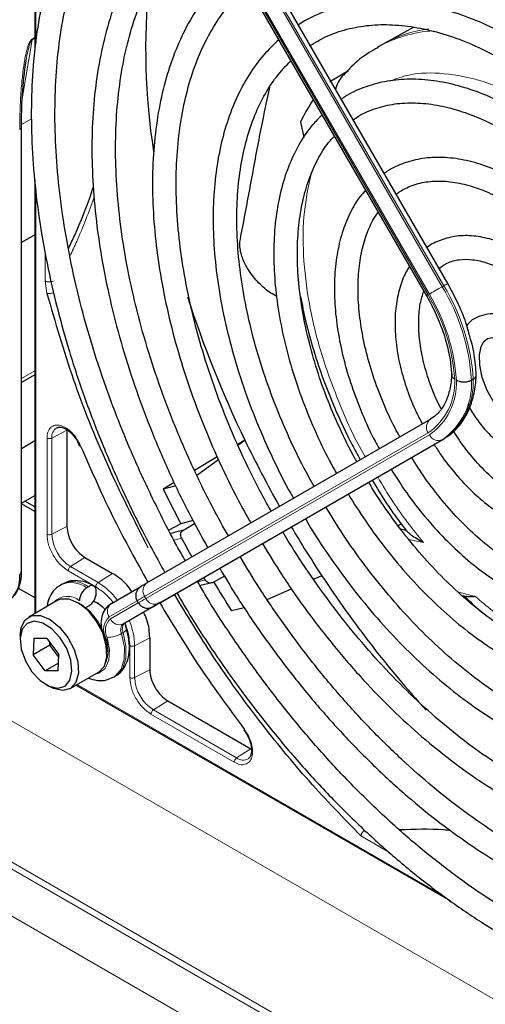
# Paper-space layout 'Blatt2' of a CAD drawing. Header units: millimetres. Extents: x 5 to 418, y 2 to 292.
# Tile 61 of 112: x 98.85 to 105.41, y 211.4 to 225.29. Entities that reach past the tile are written whole.
import ezdxf

# ---------------------------------------------------------------- set-up
doc = ezdxf.new("R2010")
doc.units = ezdxf.units.MM

psp = doc.layouts.new('Blatt2')

# ---------------------------------------------------------------- linework, layer by layer
at = {"color": 7, "linetype": 'Continuous', "lineweight": 25}
for p, q in [((99.064, 230.334), (99.064, 224.865)), ((104.885, 221.569), (100.889, 228.491)), ((100.589, 228.318), (104.585, 221.396)), ((104.405, 225.183), (103.996, 224.958)), ((103.964, 224.94), (103.894, 224.9)), ((103.996, 224.958), (103.964, 224.94)), ((103.221, 224.417), (103.485, 224.571)), ((98.875, 217.5), (98.875, 223.777)), ((102.809, 223.847), (102.854, 223.626)), ((99.064, 223.027), (99.064, 216.915)), ((99.064, 222.255), (98.875, 222.146)), ((99.064, 220.281), (98.875, 220.172)), ((105.243, 220.22), (105.219, 220.206)), ((100.644, 217.346), (104.64, 219.654)), ((99.517, 219.498), (99.517, 218.143)), ((99.064, 219.348), (98.875, 219.239)), ((99.667, 219.341), (99.696, 219.276)), ((100.834, 217.071), (104.83, 219.379)), ((102.025, 219.359), (101.924, 219.299)), ((101.928, 219.289), (102.025, 219.359)), ((101.635, 219.125), (101.315, 218.932)), ((101.347, 218.866), (101.651, 219.087)), ((101.03, 218.761), (100.875, 218.668)), ((101.052, 218.715), (100.875, 218.668)), ((98.875, 218.469), (99.064, 218.578)), ((99.064, 218.351), (98.875, 218.46)), ((99.064, 218.417), (98.924, 218.497)), ((101.124, 218.178), (100.954, 218.089)), ((101.295, 218.224), (101.124, 218.178)), ((101.15, 218.086), (101.315, 218.186)), ((104.185, 218.155), (104.227, 218.18)), ((99.77, 217.705), (100.159, 217.48)), ((101.466, 217.389), (101.445, 217.424)), ((101.737, 217.442), (101.567, 217.349)), ((103.11, 217.447), (102.995, 217.397)), ((98.831, 217.274), (99.064, 217.14)), ((99.448, 217.33), (99.425, 217.316)), ((99.823, 217.292), (99.8, 217.279)), ((99.929, 217.204), (99.929, 217.231)), ((100.143, 217.057), (100.557, 217.296)), ((102.685, 217.261), (102.342, 217.11)), ((99.378, 217.097), (98.978, 216.865)), ((99.89, 217.088), (99.929, 217.075)), ((100.506, 217.094), (100.523, 217.065)), ((105.094, 217.167), (105.148, 217.152)), ((99.823, 217.02), (99.8, 217.007)), ((100.334, 216.782), (100.747, 217.021)), ((100.735, 217.014), (100.795, 217.049)), ((101.836, 216.955), (102.017, 216.998)), ((98.857, 216.598), (98.857, 216.544)), ((99.051, 216.56), (99.04, 216.331)), ((99.233, 216.562), (99.051, 216.56)), ((99.233, 216.562), (99.404, 216.335)), ((99.276, 216.467), (99.278, 216.503)), ((100.684, 216.571), (100.684, 216.122)), ((99.276, 216.467), (99.04, 216.331)), ((99.301, 216.472), (99.276, 216.467)), ((99.402, 216.299), (99.276, 216.467)), ((99.212, 216.104), (99.04, 216.331)), ((99.394, 216.106), (99.404, 216.335)), ((99.398, 216.212), (99.212, 216.104)), ((99.394, 216.106), (99.212, 216.104)), ((99.561, 215.855), (99.962, 216.086)), ((100.175, 216.017), (100.198, 216.031)), ((99.222, 215.911), (99.269, 215.884)), ((99.647, 215.905), (104.922, 212.86)), ((100.937, 215.684), (102.111, 215.006)), ((102.008, 215.272), (102.049, 215.215))]:
    psp.add_line(p, q, dxfattribs=at)
at = {"color": 7, "linetype": 'Continuous', "lineweight": 18}
for p, q in [((99.079, 230.318), (99.079, 224.983)), ((100.81, 228.446), (104.807, 221.524)), ((104.83, 221.537), (100.834, 228.459)), ((100.612, 228.332), (104.609, 221.409)), ((104.626, 221.419), (100.629, 228.341)), ((98.887, 224.172), (99.027, 225.005)), ((99.027, 225.005), (99.064, 225.027)), ((99.028, 225.017), (99.027, 225.005)), ((99.028, 225.017), (99.064, 225.038)), ((99.018, 223.893), (98.877, 223.811)), ((99.079, 222.895), (99.079, 216.924)), ((87.277, 222.012), (108.404, 209.815)), ((99.212, 221.605), (99.212, 221.989)), ((99.235, 221.426), (99.212, 221.605)), ((104.83, 221.537), (104.807, 221.524)), ((142.057, 188.402), (86.44, 220.509)), ((98.875, 220.228), (99.064, 220.337)), ((98.875, 220.172), (99.064, 220.281)), ((87.702, 219.682), (140.795, 189.032)), ((99.517, 219.498), (99.305, 219.388)), ((104.609, 219.463), (100.612, 217.155)), ((100.629, 217.126), (104.626, 219.434)), ((99.236, 218.033), (99.236, 219.389)), ((99.305, 218.032), (99.305, 219.388)), ((104.807, 219.365), (100.81, 217.058)), ((104.83, 219.379), (104.807, 219.365)), ((140.516, 188.531), (87.423, 219.181)), ((99.517, 218.143), (99.305, 218.032)), ((101.131, 217.978), (101.028, 217.95)), ((104.541, 217.916), (104.335, 217.959)), ((99.77, 217.705), (99.568, 217.576)), ((99.923, 217.291), (99.535, 217.516)), ((99.957, 217.351), (99.568, 217.576)), ((100.159, 217.48), (99.957, 217.351)), ((101.36, 217.361), (101.466, 217.389)), ((105.023, 217.221), (105.272, 217.154)), ((100.507, 217.094), (100.112, 216.866)), ((100.129, 216.837), (100.523, 217.065)), ((100.612, 217.155), (100.629, 217.126)), ((100.823, 217.065), (100.763, 217.03)), ((100.724, 217.008), (100.31, 216.769)), ((100.334, 216.782), (100.31, 216.769)), ((100.309, 216.646), (100.285, 216.632)), ((100.05, 216.58), (100.061, 216.579)), ((100.471, 216.46), (100.684, 216.571)), ((100.403, 216.012), (100.403, 216.461)), ((100.471, 216.011), (100.471, 216.46)), ((100.471, 216.011), (100.684, 216.122)), ((99.662, 215.913), (104.815, 212.938)), ((100.937, 215.684), (100.735, 215.555)), ((101.909, 214.877), (100.735, 215.555)), ((101.875, 214.817), (100.701, 215.495)), ((102.111, 215.006), (101.909, 214.877)), ((104.063, 213.545), (103.661, 213.777))]:
    psp.add_line(p, q, dxfattribs=at)
at = {"color": 7, "linetype": 'Continuous', "lineweight": 18, "flags": 128}
for points in [[(104.626, 221.419), (104.642, 221.429), (104.662, 221.44), (104.685, 221.453), (104.71, 221.468), (104.735, 221.482), (104.76, 221.497), (104.785, 221.511), (104.807, 221.524)], [(104.83, 221.537), (104.85, 221.548), (104.865, 221.557), (104.877, 221.564), (104.883, 221.568), (104.885, 221.569)], [(100.612, 217.155), (100.582, 217.138), (100.556, 217.123), (100.536, 217.111), (100.521, 217.102), (100.511, 217.096), (100.507, 217.094), (100.506, 217.094)], [(100.728, 217.01), (100.729, 217.011), (100.735, 217.014)], [(100.763, 217.03), (100.758, 217.027), (100.757, 217.027)], [(100.198, 216.031), (100.22, 216.045), (100.303, 216.142), (100.347, 216.282), (100.349, 216.455), (100.309, 216.646)], [(100.309, 216.646), (100.328, 216.658), (100.342, 216.67), (100.352, 216.681), (100.356, 216.691), (100.355, 216.697)], [(99.915, 216.059), (99.968, 216.073), (100.056, 216.141), (100.107, 216.256), (100.116, 216.407), (100.082, 216.578)], [(100.285, 216.632), (100.326, 216.441), (100.324, 216.269), (100.279, 216.128), (100.196, 216.031), (100.172, 216.015)]]:
    psp.add_lwpolyline(points, dxfattribs=at)
at = {"color": 7, "linetype": 'Continuous', "lineweight": 25, "flags": 128}
for points in [[(105.907, 219.526), (105.785, 219.609), (105.656, 219.733), (105.538, 219.888), (105.441, 220.062), (105.372, 220.243), (105.335, 220.415), (105.331, 220.564), (105.354, 220.679), (105.395, 220.752), (105.446, 220.792), (105.517, 220.807), (105.61, 220.793), (105.727, 220.741), (105.727, 220.741), (105.793, 220.698), (105.923, 220.586), (106.046, 220.44), (106.08, 220.384)], [(100.569, 217.303), (100.572, 217.305), (100.584, 217.312), (100.6, 217.321), (100.62, 217.333), (100.644, 217.346)], [(99.962, 216.086), (99.967, 216.089), (100.044, 216.174), (100.08, 216.304), (100.072, 216.465), (100.021, 216.64), (99.931, 216.809), (99.814, 216.955), (99.68, 217.062), (99.546, 217.118), (99.425, 217.116), (99.378, 217.097)], [(99.965, 217.054), (99.965, 217.054), (99.889, 217.085)], [(100.81, 217.058), (100.787, 217.044), (100.767, 217.032), (100.751, 217.023), (100.739, 217.017), (100.732, 217.012), (100.728, 217.01), (100.728, 217.01)], [(100.747, 217.021), (100.771, 217.035), (100.791, 217.046), (100.807, 217.055), (100.819, 217.062), (100.823, 217.065)], [(100.83, 217.069), (100.828, 217.068), (100.823, 217.065)], [(99.776, 216.996), (99.779, 216.997), (99.8, 217.007)], [(100.794, 217.048), (100.79, 217.046), (100.779, 217.04), (100.764, 217.031), (100.746, 217.02), (100.724, 217.008)], [(100.795, 217.049), (100.8, 217.051), (100.801, 217.052)], [(98.857, 216.598), (98.872, 216.718), (98.93, 216.827), (99.024, 216.885), (99.145, 216.886), (99.279, 216.831), (99.413, 216.724), (99.531, 216.578), (99.62, 216.409), (99.672, 216.234), (99.68, 216.073), (99.643, 215.943), (99.566, 215.858), (99.457, 215.828), (99.457, 215.828)], [(99.388, 215.861), (99.49, 215.891), (99.559, 215.974), (99.587, 216.101), (99.572, 216.255), (99.514, 216.419), (99.421, 216.572), (99.304, 216.697), (99.178, 216.778), (99.056, 216.805), (98.955, 216.775), (98.886, 216.692), (98.857, 216.566), (98.873, 216.411), (98.931, 216.247), (99.023, 216.094), (99.14, 215.969), (99.267, 215.889), (99.388, 215.861)], [(99.457, 215.828), (99.327, 215.855), (99.269, 215.884)]]:
    psp.add_lwpolyline(points, dxfattribs=at)
at = {"color": 7, "linetype": 'Continuous', "lineweight": 25}
for centre, radius, start, end in [((109.976, 224.871), 9.35, 174.2412, 188.8875), ((104.851, 222.898), 2.251, 145.8395, 155.0841), ((115.952, 226.092), 15.469, 197.7298, 205.801), ((116.779, 226.472), 16.379, 205.7377, 209.4232), ((116.405, 226.259), 17.287, 206.0504, 207.8702), ((102.526, 212.246), 6, 103.2629, 104.9423), ((116.806, 226.484), 16.409, 210.5767, 213.4166), ((102.457, 208.995), 9.276, 78.5776, 78.9964), ((115.611, 225.796), 16.455, 208.3633, 209.4201), ((98.834, 217.504), 0.0419, 294.3747, 354.3052), ((98.455, 217.415), 0.4, 304.0564, 7.2558), ((102.807, 211.744), 5.74, 102.4753, 104.2741), ((116.491, 226.302), 17.383, 210.9624, 212.5311), ((116.043, 225.948), 15.476, 213.3179, 222.2064), ((99.924, 217.085), 0.231, 122.6055, 177.3945), ((99.865, 217.242), 0.0655, 350.786, 129.2033), ((99.699, 217.214), 0.231, 302.6055, 357.3945), ((99.27, 216.361), 0.812, 0.4778, 59.5168), ((186.698, 68.332), 171.744, 119.99713, 120.02672)]:
    psp.add_arc(centre, radius, start, end, dxfattribs=at)
at = {"color": 7, "linetype": 'Continuous', "lineweight": 18}
for centre, radius, start, end in [((104.791, 223.315), 1.821, 93.506, 119.524), ((104.844, 223.402), 1.773, 97.318, 118.6024), ((102.28, 220.009), 2.946, 3.8459, 30.9445), ((102.304, 220.022), 2.946, 3.8459, 30.9445), ((121.989, 191.293), 34.772, 119.9893, 120.0346), ((102.309, 220.031), 2.681, 4.0341, 30.9259), ((102.284, 220.016), 2.73, 3.9971, 30.9295), ((104.107, 220.183), 0.878, 304.9128, 2.4318), ((104.114, 220.167), 0.894, 304.9266, 2.4906), ((104.251, 220.16), 0.97, 304.9831, 2.7305), ((104.274, 220.174), 0.97, 304.9831, 2.7305), ((104.722, 219.543), 0.138, 126.3512, 215.1851), ((99.452, 219.407), 0.149, 119.5203, 187.4277), ((104.751, 219.492), 0.138, 204.8163, 293.6431), ((99.877, 218.058), 0.572, 182.6055, 237.3945), ((99.58, 216.978), 0.372, 53.89, 114.1413), ((99.604, 216.993), 0.371, 53.8215, 114.8681), ((99.455, 216.525), 0.966, 36.9374, 58.7266), ((100.726, 217.235), 0.138, 126.3512, 215.1851), ((99.526, 216.898), 0.259, 49.5168, 138.472), ((100.225, 216.946), 0.138, 126.3512, 215.1851), ((218.19, 13.48), 235.143, 119.99706, 120.02687), ((100.755, 217.184), 0.138, 204.8163, 293.6431), ((99.042, 220.085), 3.506, 299.978, 300.1064), ((100.277, 216.688), 0.243, 132.8448, 206.7507), ((100.278, 216.676), 0.219, 132.8448, 206.7507), ((100.255, 216.895), 0.138, 204.8163, 293.6431), ((100.412, 216.698), 0.116, 132.8448, 206.7507), ((99.505, 216.439), 0.966, 1.2756, 23.0651), ((100.389, 216.684), 0.116, 132.8448, 206.7507), ((99.611, 216.395), 0.486, 335.2566, 22.2569), ((100.08, 216.993), 0.415, 270.2974, 299.6447), ((101.043, 216.037), 0.572, 182.6055, 237.3945), ((102, 214.996), 0.15, 232.7382, 298.7687)]:
    psp.add_arc(centre, radius, start, end, dxfattribs=at)
at = {"color": 7, "linetype": 'Continuous', "lineweight": 25}
for points, knots in [([(110.555, 223.07), (110.509, 223.148), (110.346, 223.432), (110.037, 223.902), (109.632, 224.477), (109.205, 225.028), (108.759, 225.551), (108.297, 226.045), (107.821, 226.507), (107.333, 226.933), (106.837, 227.322), (106.356, 227.658), (105.952, 227.906), (105.547, 228.131), (105.122, 228.339), (104.62, 228.54), (104.123, 228.694), (103.636, 228.801), (103.16, 228.859), (102.699, 228.868), (102.256, 228.828), (101.832, 228.74), (101.432, 228.601), (101.146, 228.471), (101.002, 228.375), (100.973, 228.356)], [0, 0, 0, 0, 0.018307, 0.065903, 0.113503, 0.161108, 0.208721, 0.256346, 0.303985, 0.351639, 0.399312, 0.447003, 0.488748, 0.513881, 0.561601, 0.609337, 0.657061, 0.704748, 0.75237, 0.799888, 0.847267, 0.894479, 0.941522, 0.988425, 1, 1, 1, 1]), ([(101.135, 228.064), (101.223, 228.117), (101.425, 228.238), (101.77, 228.372), (102.161, 228.474), (102.575, 228.528), (103.007, 228.534), (103.454, 228.492), (103.915, 228.403), (104.387, 228.267), (104.867, 228.086), (105.315, 227.877), (105.687, 227.674), (106.061, 227.45), (106.471, 227.176), (106.956, 226.811), (107.434, 226.407), (107.903, 225.967), (108.361, 225.494), (108.803, 224.99), (109.229, 224.458), (109.635, 223.901), (109.983, 223.382), (110.184, 223.043), (110.266, 222.903)], [0, 0, 0, 0, 0.03829, 0.087164, 0.135963, 0.1846, 0.233039, 0.281292, 0.329395, 0.377392, 0.425324, 0.47322, 0.50993, 0.535066, 0.582938, 0.63083, 0.678736, 0.726658, 0.774594, 0.822544, 0.870506, 0.918477, 0.966454, 1, 1, 1, 1]), ([(100.681, 228.158), (100.582, 228.079), (100.375, 227.911), (100.095, 227.602), (99.836, 227.246), (99.611, 226.85), (99.419, 226.417), (99.263, 225.949), (99.144, 225.449), (99.062, 224.919), (99.017, 224.362), (99.01, 223.782), (99.041, 223.183), (99.109, 222.566), (99.214, 221.937), (99.356, 221.298), (99.533, 220.652), (99.745, 220.004), (99.99, 219.357), (100.268, 218.714), (100.568, 218.09), (100.789, 217.688), (100.896, 217.492)], [0, 0, 0, 0, 0.045036, 0.094766, 0.144622, 0.194644, 0.244835, 0.295175, 0.345629, 0.396161, 0.446738, 0.497338, 0.547939, 0.598533, 0.649113, 0.699679, 0.750229, 0.800766, 0.851292, 0.901808, 0.952318, 1, 1, 1, 1]), ([(101.186, 217.66), (101.166, 217.695), (101.027, 217.931), (100.798, 218.381), (100.501, 219.006), (100.237, 219.639), (100.004, 220.274), (99.805, 220.909), (99.641, 221.539), (99.512, 222.161), (99.418, 222.771), (99.362, 223.365), (99.342, 223.941), (99.358, 224.495), (99.411, 225.023), (99.5, 225.523), (99.624, 225.992), (99.783, 226.428), (99.975, 226.827), (100.199, 227.189), (100.457, 227.509), (100.675, 227.735), (100.815, 227.838), (100.851, 227.864)], [0, 0, 0, 0, 0.009043, 0.060312, 0.111577, 0.162835, 0.214084, 0.26532, 0.31654, 0.367742, 0.418924, 0.470085, 0.521224, 0.572346, 0.623457, 0.674565, 0.725687, 0.776848, 0.828085, 0.879444, 0.930974, 0.982715, 1, 1, 1, 1]), ([(109.951, 222.721), (109.927, 222.763), (109.794, 222.997), (109.526, 223.406), (109.148, 223.944), (108.747, 224.457), (108.328, 224.943), (107.893, 225.399), (107.445, 225.822), (106.986, 226.209), (106.52, 226.558), (106.154, 226.797), (105.862, 226.97), (105.57, 227.131), (105.171, 227.323), (104.702, 227.505), (104.238, 227.641), (103.785, 227.728), (103.343, 227.766), (102.918, 227.754), (102.51, 227.695), (102.126, 227.584), (101.812, 227.455), (101.637, 227.345), (101.573, 227.305)], [0, 0, 0, 0, 0.011162, 0.062107, 0.113056, 0.164012, 0.21498, 0.265963, 0.316965, 0.367989, 0.419038, 0.470111, 0.486792, 0.513707, 0.564806, 0.615924, 0.667022, 0.718066, 0.769011, 0.819804, 0.870398, 0.920769, 0.970934, 1, 1, 1, 1]), ([(101.74, 227.017), (101.814, 227.063), (101.993, 227.173), (102.306, 227.294), (102.672, 227.386), (103.059, 227.43), (103.464, 227.426), (103.884, 227.374), (104.317, 227.276), (104.759, 227.13), (105.201, 226.943), (105.525, 226.776), (105.777, 226.633), (106.038, 226.476), (106.42, 226.219), (106.871, 225.873), (107.315, 225.49), (107.749, 225.071), (108.171, 224.619), (108.577, 224.138), (108.964, 223.63), (109.33, 223.103), (109.554, 222.737), (109.665, 222.556)], [0, 0, 0, 0, 0.03764, 0.090197, 0.142659, 0.194901, 0.246879, 0.298616, 0.350169, 0.401602, 0.452965, 0.501564, 0.51146, 0.538393, 0.589708, 0.641048, 0.692406, 0.743784, 0.795182, 0.846597, 0.898026, 0.949466, 1, 1, 1, 1]), ([(101.289, 227.105), (101.234, 227.062), (101.076, 226.94), (100.846, 226.691), (100.6, 226.363), (100.389, 225.993), (100.211, 225.586), (100.069, 225.144), (99.963, 224.671), (99.895, 224.168), (99.864, 223.64), (99.872, 223.09), (99.917, 222.522), (99.999, 221.938), (100.118, 221.344), (100.274, 220.742), (100.464, 220.136), (100.687, 219.531), (100.943, 218.929), (101.213, 218.364), (101.411, 218.006), (101.502, 217.842)], [0, 0, 0, 0, 0.028294, 0.081882, 0.135618, 0.189564, 0.243733, 0.298097, 0.35261, 0.40722, 0.461884, 0.51657, 0.571253, 0.625922, 0.680572, 0.735203, 0.789815, 0.844412, 0.898996, 0.953571, 1, 1, 1, 1]), ([(101.792, 218.009), (101.72, 218.136), (101.543, 218.452), (101.292, 218.97), (101.035, 219.558), (100.812, 220.15), (100.621, 220.742), (100.464, 221.33), (100.343, 221.91), (100.258, 222.477), (100.209, 223.029), (100.197, 223.562), (100.221, 224.071), (100.281, 224.554), (100.377, 225.008), (100.508, 225.429), (100.673, 225.815), (100.87, 226.166), (101.1, 226.474), (101.297, 226.69), (101.425, 226.788), (101.457, 226.813)], [0, 0, 0, 0, 0.037346, 0.092917, 0.148479, 0.20403, 0.259565, 0.315079, 0.370569, 0.426032, 0.481467, 0.536873, 0.592256, 0.647627, 0.703, 0.7584, 0.813873, 0.869475, 0.92528, 0.981353, 1, 1, 1, 1]), ([(109.346, 222.372), (109.303, 222.445), (109.158, 222.695), (108.883, 223.103), (108.526, 223.592), (108.146, 224.055), (107.75, 224.489), (107.339, 224.891), (106.917, 225.259), (106.486, 225.588), (106.144, 225.815), (105.869, 225.979), (105.593, 226.131), (105.224, 226.306), (104.79, 226.467), (104.362, 226.582), (103.944, 226.647), (103.54, 226.664), (103.153, 226.631), (102.787, 226.548), (102.458, 226.428), (102.265, 226.313), (102.176, 226.261)], [0, 0, 0, 0, 0.022962, 0.078127, 0.133299, 0.188484, 0.243687, 0.298913, 0.354169, 0.409457, 0.46478, 0.484563, 0.513727, 0.569088, 0.624474, 0.679826, 0.735091, 0.790198, 0.845069, 0.899649, 0.953933, 1, 1, 1, 1]), ([(102.342, 225.974), (102.345, 225.977), (102.439, 226.046), (102.648, 226.141), (102.97, 226.255), (103.317, 226.315), (103.682, 226.33), (104.064, 226.296), (104.46, 226.216), (104.865, 226.089), (105.271, 225.919), (105.56, 225.77), (105.782, 225.643), (106.013, 225.504), (106.364, 225.265), (106.779, 224.94), (107.185, 224.579), (107.582, 224.182), (107.964, 223.754), (108.331, 223.299), (108.676, 222.817), (108.919, 222.45), (109.038, 222.241), (109.059, 222.206)], [0, 0, 0, 0, 0.002167, 0.059278, 0.116482, 0.173473, 0.23011, 0.286387, 0.342378, 0.39818, 0.453875, 0.506548, 0.513556, 0.542737, 0.59836, 0.654018, 0.709701, 0.765412, 0.821148, 0.876907, 0.932683, 0.988471, 1, 1, 1, 1]), ([(101.895, 226.056), (101.876, 226.042), (101.761, 225.956), (101.577, 225.755), (101.347, 225.453), (101.153, 225.108), (100.992, 224.727), (100.868, 224.312), (100.78, 223.865), (100.73, 223.39), (100.717, 222.891), (100.743, 222.372), (100.806, 221.837), (100.907, 221.29), (101.043, 220.734), (101.215, 220.174), (101.42, 219.614), (101.659, 219.058), (101.888, 218.582), (102.048, 218.298), (102.108, 218.192)], [0, 0, 0, 0, 0.010955, 0.069466, 0.128157, 0.187128, 0.246402, 0.305942, 0.365676, 0.42553, 0.485445, 0.545376, 0.605295, 0.665189, 0.725058, 0.784901, 0.844721, 0.904524, 0.964315, 1, 1, 1, 1]), ([(102.396, 218.358), (102.353, 218.434), (102.211, 218.683), (101.998, 219.119), (101.761, 219.66), (101.556, 220.206), (101.385, 220.751), (101.248, 221.291), (101.146, 221.822), (101.081, 222.339), (101.052, 222.839), (101.06, 223.318), (101.103, 223.771), (101.183, 224.195), (101.297, 224.588), (101.445, 224.946), (101.625, 225.266), (101.829, 225.544), (101.987, 225.692), (102.063, 225.764)], [0, 0, 0, 0, 0.026779, 0.087955, 0.149121, 0.210271, 0.271397, 0.332493, 0.393555, 0.454577, 0.515558, 0.576501, 0.637419, 0.698329, 0.759264, 0.820282, 0.881468, 0.942931, 1, 1, 1, 1]), ([(108.744, 222.024), (108.737, 222.036), (108.639, 222.21), (108.425, 222.53), (108.102, 222.979), (107.757, 223.401), (107.395, 223.795), (107.018, 224.157), (106.63, 224.483), (106.254, 224.757), (105.937, 224.955), (105.619, 225.129), (105.282, 225.286), (104.885, 225.425), (104.496, 225.516), (104.118, 225.558), (103.755, 225.551), (103.41, 225.495), (103.09, 225.385), (102.88, 225.29), (102.785, 225.22), (102.78, 225.216)], [0, 0, 0, 0, 0.00443, 0.06507, 0.12572, 0.186386, 0.247079, 0.307807, 0.368579, 0.4294, 0.481428, 0.513518, 0.574424, 0.635361, 0.696237, 0.756959, 0.817409, 0.877475, 0.937108, 0.996372, 1, 1, 1, 1]), ([(102.936, 224.919), (103.013, 224.966), (103.177, 225.066), (103.459, 225.161), (103.771, 225.218), (104.104, 225.225), (104.452, 225.185), (104.813, 225.098), (105.183, 224.966), (105.489, 224.821), (105.737, 224.684), (105.985, 224.533), (106.304, 224.313), (106.678, 224.013), (107.044, 223.675), (107.398, 223.304), (107.738, 222.903), (108.058, 222.474), (108.298, 222.124), (108.421, 221.912), (108.453, 221.856)], [0, 0, 0, 0, 0.056564, 0.119784, 0.182724, 0.245135, 0.307015, 0.368499, 0.429743, 0.49087, 0.517922, 0.549937, 0.611004, 0.67212, 0.733274, 0.794468, 0.855697, 0.916956, 0.978235, 1, 1, 1, 1]), ([(102.504, 225.007), (102.431, 224.938), (102.276, 224.791), (102.079, 224.516), (101.905, 224.197), (101.767, 223.84), (101.664, 223.45), (101.599, 223.031), (101.572, 222.585), (101.583, 222.117), (101.632, 221.632), (101.718, 221.134), (101.841, 220.628), (101.999, 220.117), (102.19, 219.606), (102.415, 219.102), (102.59, 218.745), (102.697, 218.562), (102.71, 218.54)], [0, 0, 0, 0, 0.058518, 0.123809, 0.1895, 0.255628, 0.322126, 0.38888, 0.455778, 0.522736, 0.589688, 0.656612, 0.723497, 0.790345, 0.857162, 0.923953, 0.99073, 1, 1, 1, 1]), ([(103.897, 224.894), (103.857, 224.872), (103.72, 224.798), (103.558, 224.668), (103.451, 224.544), (103.418, 224.506)], [0, 0, 0, 0, 0.2200928, 0.7564213, 1, 1, 1, 1]), ([(98.875, 223.773), (98.877, 223.926), (98.88, 224.231), (98.92, 224.55), (98.94, 224.71)], [0, 0, 0, 0, 0.4999387, 1, 1, 1, 1]), ([(103.001, 218.707), (102.952, 218.794), (102.815, 219.037), (102.62, 219.452), (102.415, 219.945), (102.244, 220.44), (102.106, 220.932), (102.004, 221.416), (101.937, 221.888), (101.907, 222.342), (101.913, 222.775), (101.955, 223.183), (102.033, 223.561), (102.144, 223.907), (102.289, 224.216), (102.462, 224.489), (102.602, 224.637), (102.671, 224.71)], [0, 0, 0, 0, 0.037667, 0.106577, 0.175468, 0.24433, 0.313152, 0.381924, 0.450638, 0.51929, 0.587883, 0.656434, 0.724974, 0.793559, 0.862291, 0.931327, 1, 1, 1, 1]), ([(103.413, 224.51), (103.393, 224.485), (103.35, 224.43), (103.315, 224.357), (103.305, 224.313), (103.304, 224.308)], [0, 0, 0, 0, 0.4283786, 0.9395852, 1, 1, 1, 1]), ([(108.137, 221.674), (108.109, 221.722), (107.998, 221.914), (107.776, 222.231), (107.477, 222.619), (107.158, 222.979), (106.824, 223.307), (106.478, 223.601), (106.166, 223.825), (105.907, 223.985), (105.648, 224.126), (105.346, 224.262), (104.991, 224.376), (104.644, 224.442), (104.31, 224.457), (103.993, 224.424), (103.699, 224.337), (103.496, 224.249), (103.4, 224.178), (103.385, 224.167)], [0, 0, 0, 0, 0.0230085, 0.0911747, 0.1593605, 0.2275823, 0.2958564, 0.3641979, 0.4326184, 0.4766696, 0.5127946, 0.5813406, 0.6499244, 0.7183829, 0.7865352, 0.8541713, 0.9211471, 0.9875039, 1, 1, 1, 1]), ([(101.961, 222.195), (102.007, 222.435), (102.099, 222.917), (102.229, 223.638), (102.327, 224.106), (102.375, 224.336)], [0, 0, 0, 0, 0.335164, 0.672454, 1, 1, 1, 1]), ([(103.553, 223.876), (103.577, 223.894), (103.673, 223.965), (103.867, 224.043), (104.133, 224.109), (104.423, 224.124), (104.728, 224.092), (105.047, 224.013), (105.368, 223.891), (105.597, 223.776), (105.773, 223.675), (105.955, 223.564), (106.236, 223.366), (106.565, 223.092), (106.885, 222.782), (107.193, 222.44), (107.482, 222.068), (107.703, 221.756), (107.816, 221.562), (107.849, 221.507)], [0, 0, 0, 0, 0.024223, 0.096158, 0.168125, 0.23931, 0.309579, 0.379167, 0.448369, 0.51365, 0.521388, 0.557507, 0.626475, 0.695519, 0.764626, 0.833794, 0.903015, 0.972274, 1, 1, 1, 1]), ([(103.113, 223.945), (103.067, 223.9), (102.949, 223.785), (102.794, 223.553), (102.648, 223.257), (102.538, 222.924), (102.465, 222.56), (102.429, 222.169), (102.432, 221.754), (102.473, 221.322), (102.551, 220.876), (102.666, 220.423), (102.816, 219.966), (103, 219.513), (103.168, 219.152), (103.283, 218.949), (103.316, 218.89)], [0, 0, 0, 0, 0.047486, 0.122435, 0.198023, 0.274288, 0.351089, 0.428222, 0.505507, 0.582816, 0.660082, 0.73729, 0.81444, 0.891543, 0.968612, 1, 1, 1, 1]), ([(103.603, 219.055), (103.594, 219.071), (103.504, 219.225), (103.358, 219.531), (103.172, 219.966), (103.02, 220.404), (102.902, 220.839), (102.818, 221.265), (102.771, 221.677), (102.76, 222.069), (102.785, 222.437), (102.845, 222.777), (102.939, 223.085), (103.066, 223.354), (103.183, 223.542), (103.266, 223.625), (103.286, 223.645)], [0, 0, 0, 0, 0.009279, 0.089872, 0.17044, 0.25096, 0.331413, 0.41178, 0.492045, 0.572204, 0.652271, 0.732297, 0.812351, 0.892606, 0.973344, 1, 1, 1, 1]), ([(107.532, 221.324), (107.499, 221.381), (107.391, 221.56), (107.184, 221.842), (106.917, 222.164), (106.631, 222.455), (106.333, 222.712), (106.085, 222.889), (105.883, 223.011), (105.68, 223.121), (105.418, 223.233), (105.11, 223.319), (104.812, 223.354), (104.528, 223.34), (104.267, 223.271), (104.086, 223.195), (104.004, 223.13), (103.99, 223.12)], [0, 0, 0, 0, 0.036587, 0.116038, 0.195537, 0.275119, 0.35482, 0.434666, 0.468635, 0.510846, 0.590905, 0.671004, 0.750783, 0.82983, 0.907773, 0.984584, 1, 1, 1, 1]), ([(99.538, 222.06), (99.568, 222.123), (99.688, 222.38), (99.806, 222.673), (99.88, 222.9), (99.89, 222.932)], [0, 0, 0, 0, 0.221675, 0.889423, 1, 1, 1, 1]), ([(104.157, 222.83), (104.205, 222.862), (104.316, 222.936), (104.518, 222.998), (104.756, 223.022), (105.014, 222.997), (105.284, 222.926), (105.524, 222.826), (105.721, 222.72), (105.919, 222.598), (106.157, 222.425), (106.434, 222.182), (106.702, 221.904), (106.953, 221.595), (107.135, 221.344), (107.224, 221.192), (107.244, 221.158)], [0, 0, 0, 0, 0.067057, 0.152849, 0.237698, 0.32069, 0.402293, 0.483198, 0.53004, 0.572174, 0.652767, 0.733498, 0.814345, 0.895301, 0.976338, 1, 1, 1, 1]), ([(103.726, 222.883), (103.7, 222.854), (103.613, 222.761), (103.5, 222.56), (103.39, 222.287), (103.318, 221.979), (103.283, 221.642), (103.287, 221.282), (103.329, 220.905), (103.409, 220.517), (103.524, 220.124), (103.676, 219.731), (103.809, 219.434), (103.9, 219.274), (103.921, 219.239)], [0, 0, 0, 0, 0.039741, 0.130363, 0.222184, 0.315157, 0.408913, 0.503045, 0.59725, 0.691378, 0.785399, 0.879323, 0.973179, 1, 1, 1, 1]), ([(104.21, 219.406), (104.187, 219.446), (104.097, 219.605), (103.969, 219.895), (103.828, 220.267), (103.723, 220.638), (103.653, 220.999), (103.618, 221.346), (103.619, 221.671), (103.655, 221.969), (103.726, 222.235), (103.81, 222.438), (103.88, 222.536), (103.906, 222.572)], [0, 0, 0, 0, 0.0344765, 0.1357611, 0.2369695, 0.3380528, 0.4389646, 0.5396681, 0.6401524, 0.7404648, 0.8407373, 0.9412343, 1, 1, 1, 1]), ([(106.93, 220.976), (106.87, 221.066), (106.746, 221.252), (106.53, 221.505), (106.295, 221.735), (106.08, 221.902), (105.9, 222.015), (105.718, 222.112), (105.502, 222.196), (105.25, 222.247), (105.009, 222.246), (104.791, 222.188), (104.651, 222.127), (104.595, 222.077), (104.593, 222.075)], [0, 0, 0, 0, 0.0928871, 0.1922067, 0.2917357, 0.391577, 0.4521896, 0.5052071, 0.6056651, 0.7060912, 0.8053362, 0.902282, 0.9967286, 1, 1, 1, 1]), ([(102.473, 221.389), (102.446, 221.403), (102.355, 221.449), (102.221, 221.569), (102.091, 221.725), (102.001, 221.891), (101.957, 222.027), (101.952, 222.137), (101.959, 222.182), (101.961, 222.195)], [0, 0, 0, 0, 0.106037, 0.355781, 0.604953, 0.751986, 0.900088, 0.97241, 1, 1, 1, 1]), ([(104.348, 221.806), (104.335, 221.789), (104.278, 221.71), (104.212, 221.535), (104.153, 221.285), (104.135, 221.004), (104.154, 220.704), (104.212, 220.389), (104.308, 220.07), (104.414, 219.8), (104.497, 219.643), (104.527, 219.589)], [0, 0, 0, 0, 0.035581, 0.159078, 0.285432, 0.413893, 0.543301, 0.672765, 0.802002, 0.931013, 1, 1, 1, 1]), ([(104.762, 221.782), (104.799, 221.81), (104.882, 221.87), (105.041, 221.912), (105.231, 221.913), (105.439, 221.866), (105.608, 221.794), (105.742, 221.721), (105.876, 221.637), (106.061, 221.495), (106.274, 221.29), (106.472, 221.061), (106.586, 220.891), (106.641, 220.809)], [0, 0, 0, 0, 0.0921707, 0.2039861, 0.3128564, 0.4168008, 0.5184231, 0.5504232, 0.602981, 0.7038634, 0.805078, 0.9065784, 1, 1, 1, 1]), ([(105.194, 220.828), (105.178, 220.89), (105.134, 221.05), (105.03, 221.301), (104.932, 221.482), (104.885, 221.569)], [0, 0, 0, 0, 0.24502, 0.640707, 1, 1, 1, 1]), ([(99.235, 221.426), (99.351, 221.026), (99.584, 220.226), (100.063, 219.02), (100.459, 218.237), (100.657, 217.846)], [0, 0, 0, 0, 0.3332246, 0.6667857, 1, 1, 1, 1]), ([(102.81, 221.385), (102.832, 221.271), (102.881, 221.019), (102.989, 220.628), (103.123, 220.227), (103.262, 219.877), (103.4, 219.569), (103.523, 219.315), (103.613, 219.154), (103.652, 219.083)], [0, 0, 0, 0, 0.149798, 0.330043, 0.502835, 0.665623, 0.782034, 0.904853, 1, 1, 1, 1]), ([(104.792, 219.801), (104.769, 219.845), (104.697, 219.984), (104.608, 220.227), (104.526, 220.517), (104.48, 220.796), (104.47, 221.056), (104.49, 221.284), (104.529, 221.405), (104.547, 221.462)], [0, 0, 0, 0, 0.073749, 0.232322, 0.390518, 0.548152, 0.705087, 0.86135, 1, 1, 1, 1]), ([(104.585, 221.396), (104.61, 221.351), (104.683, 221.219), (104.784, 220.993), (104.873, 220.723), (104.925, 220.478), (104.935, 220.332), (104.94, 220.269)], [0, 0, 0, 0, 0.121243, 0.3540971, 0.5867178, 0.8185252, 1, 1, 1, 1]), ([(106.327, 220.613), (106.3, 220.652), (106.228, 220.757), (106.088, 220.895), (105.967, 220.986), (105.87, 221.045), (105.767, 221.097), (105.616, 221.141), (105.447, 221.144), (105.297, 221.098), (105.196, 221.037), (105.158, 220.984), (105.152, 220.975)], [0, 0, 0, 0, 0.083974, 0.225198, 0.360064, 0.380087, 0.456845, 0.601586, 0.726502, 0.846648, 0.97412, 1, 1, 1, 1]), ([(105.287, 220.274), (105.284, 220.323), (105.275, 220.466), (105.247, 220.653), (105.206, 220.79), (105.194, 220.828)], [0, 0, 0, 0, 0.2773157, 0.8005009, 1, 1, 1, 1]), ([(104.94, 220.294), (104.937, 220.256), (104.93, 220.144), (104.893, 219.982), (104.821, 219.825), (104.735, 219.718), (104.668, 219.673), (104.64, 219.654)], [0, 0, 0, 0, 0.121998, 0.35528, 0.588901, 0.826298, 1, 1, 1, 1]), ([(104.83, 219.379), (104.863, 219.4), (104.953, 219.457), (105.074, 219.586), (105.183, 219.771), (105.255, 219.987), (105.281, 220.166), (105.286, 220.269), (105.287, 220.288)], [0, 0, 0, 0, 0.120337, 0.325835, 0.532783, 0.744527, 0.954131, 1, 1, 1, 1]), ([(104.94, 220.279), (104.94, 220.278), (104.939, 220.273), (104.943, 220.262), (104.95, 220.248), (104.96, 220.237), (104.971, 220.228), (104.979, 220.223), (104.983, 220.22), (104.984, 220.22)], [0, 0, 0, 0, 0.043164, 0.266738, 0.48434, 0.708238, 0.839781, 0.97267, 1, 1, 1, 1]), ([(105.243, 220.22), (105.249, 220.223), (105.26, 220.231), (105.273, 220.243), (105.282, 220.257), (105.286, 220.269), (105.286, 220.277), (105.286, 220.279)], [0, 0, 0, 0, 0.218214, 0.442758, 0.660971, 0.885507, 1, 1, 1, 1]), ([(105.007, 220.206), (105.008, 220.206), (105.012, 220.203), (105.021, 220.199), (105.036, 220.193), (105.055, 220.187), (105.079, 220.183), (105.105, 220.181), (105.13, 220.181), (105.155, 220.184), (105.178, 220.189), (105.201, 220.196), (105.213, 220.203), (105.219, 220.206)], [0, 0, 0, 0, 0.01342, 0.077283, 0.141796, 0.247648, 0.356562, 0.462304, 0.571105, 0.676797, 0.78555, 0.891242, 1, 1, 1, 1]), ([(105.168, 219.864), (105.203, 219.801), (105.276, 219.668), (105.421, 219.489), (105.587, 219.331), (105.767, 219.217), (105.904, 219.155), (105.978, 219.149), (105.99, 219.148)], [0, 0, 0, 0, 0.175188, 0.369422, 0.564863, 0.762583, 0.963089, 1, 1, 1, 1]), ([(99.379, 219.533), (99.385, 219.536), (99.401, 219.547), (99.444, 219.542), (99.5, 219.519), (99.551, 219.483), (99.609, 219.429), (99.645, 219.375), (99.667, 219.341)], [0, 0, 0, 0, 0.0961498, 0.3048312, 0.4765855, 0.6155959, 0.7538054, 1, 1, 1, 1]), ([(106.325, 218.382), (106.316, 218.382), (106.244, 218.389), (106.09, 218.445), (105.872, 218.552), (105.651, 218.705), (105.434, 218.894), (105.227, 219.12), (105.07, 219.32), (104.991, 219.45), (104.968, 219.488)], [0, 0, 0, 0, 0.0222623, 0.1764168, 0.3284093, 0.4800233, 0.6318134, 0.784027, 0.9366271, 1, 1, 1, 1]), ([(104.693, 219.3), (104.724, 219.251), (104.815, 219.103), (104.994, 218.879), (105.221, 218.635), (105.465, 218.426), (105.717, 218.256), (105.973, 218.129), (106.228, 218.053), (106.414, 218.022), (106.509, 218.034), (106.525, 218.036)], [0, 0, 0, 0, 0.064595, 0.193533, 0.322682, 0.452181, 0.582147, 0.712616, 0.843331, 0.973305, 1, 1, 1, 1]), ([(99.71, 219.275), (99.863, 218.925), (100.148, 218.274), (100.497, 217.646), (100.659, 217.355)], [0, 0, 0, 0, 0.537183, 1, 1, 1, 1]), ([(106.97, 217.266), (106.969, 217.266), (106.894, 217.251), (106.722, 217.264), (106.46, 217.31), (106.184, 217.407), (105.902, 217.548), (105.619, 217.731), (105.338, 217.954), (105.064, 218.214), (104.804, 218.506), (104.57, 218.807), (104.436, 219.019), (104.375, 219.116)], [0, 0, 0, 0, 0.000607, 0.105297, 0.207883, 0.309232, 0.410068, 0.510794, 0.611558, 0.712453, 0.813494, 0.914656, 1, 1, 1, 1]), ([(104.085, 218.949), (104.157, 218.836), (104.306, 218.603), (104.561, 218.276), (104.838, 217.968), (105.13, 217.693), (105.433, 217.454), (105.742, 217.255), (106.055, 217.099), (106.365, 216.99), (106.668, 216.932), (106.931, 216.919), (107.084, 216.948), (107.146, 216.959)], [0, 0, 0, 0, 0.087876, 0.181746, 0.275693, 0.369759, 0.463981, 0.558384, 0.652963, 0.747628, 0.842097, 0.935945, 1, 1, 1, 1]), ([(107.587, 216.196), (107.571, 216.192), (107.469, 216.162), (107.259, 216.153), (106.958, 216.171), (106.641, 216.241), (106.316, 216.356), (105.983, 216.516), (105.649, 216.719), (105.315, 216.963), (104.988, 217.245), (104.67, 217.562), (104.365, 217.911), (104.08, 218.287), (103.881, 218.575), (103.786, 218.741), (103.771, 218.767)], [0, 0, 0, 0, 0.0148639, 0.0978913, 0.1798359, 0.2609151, 0.3414786, 0.4218054, 0.5020683, 0.582337, 0.6626623, 0.743061, 0.8235303, 0.9040575, 0.9846254, 1, 1, 1, 1]), ([(103.819, 218.795), (103.881, 218.693), (103.98, 218.529), (104.14, 218.295), (104.238, 218.164), (104.294, 218.089)], [0, 0, 0, 0, 0.419366, 0.66906, 1, 1, 1, 1]), ([(103.481, 218.6), (103.562, 218.47), (103.731, 218.2), (104.017, 217.814), (104.328, 217.442), (104.656, 217.1), (104.998, 216.791), (105.349, 216.52), (105.706, 216.289), (106.065, 216.102), (106.423, 215.96), (106.774, 215.865), (107.117, 215.819), (107.443, 215.829), (107.659, 215.855), (107.758, 215.892), (107.762, 215.893)], [0, 0, 0, 0, 0.071055, 0.148113, 0.225204, 0.302346, 0.379558, 0.456854, 0.534244, 0.611722, 0.689258, 0.766739, 0.844001, 0.920818, 0.996966, 1, 1, 1, 1]), ([(108.198, 215.138), (108.136, 215.119), (107.975, 215.072), (107.69, 215.049), (107.35, 215.063), (106.996, 215.126), (106.63, 215.235), (106.257, 215.389), (105.878, 215.588), (105.499, 215.83), (105.123, 216.112), (104.752, 216.432), (104.392, 216.787), (104.044, 217.175), (103.714, 217.59), (103.418, 218.005), (103.245, 218.289), (103.166, 218.418)], [0, 0, 0, 0, 0.044535, 0.115036, 0.18491, 0.25425, 0.323233, 0.39202, 0.460724, 0.529412, 0.598115, 0.666856, 0.735642, 0.804471, 0.873336, 0.942229, 1, 1, 1, 1]), ([(102.878, 218.252), (102.902, 218.209), (103.02, 218.005), (103.255, 217.657), (103.582, 217.213), (103.931, 216.796), (104.296, 216.408), (104.675, 216.053), (105.065, 215.734), (105.461, 215.454), (105.861, 215.215), (106.262, 215.021), (106.66, 214.873), (107.051, 214.772), (107.432, 214.72), (107.797, 214.72), (108.112, 214.758), (108.295, 214.817), (108.369, 214.841)], [0, 0, 0, 0, 0.017616, 0.084446, 0.151286, 0.218148, 0.285041, 0.351974, 0.418957, 0.485995, 0.553088, 0.62023, 0.687388, 0.754495, 0.821455, 0.888141, 0.954425, 1, 1, 1, 1]), ([(101.131, 217.978), (101.127, 217.988), (101.119, 218.009), (101.119, 218.041), (101.129, 218.069), (101.143, 218.08), (101.15, 218.086)], [0, 0, 0, 0, 0.250494, 0.503104, 0.754115, 1, 1, 1, 1]), ([(108.808, 214.082), (108.776, 214.07), (108.64, 214.017), (108.374, 213.97), (108.013, 213.943), (107.634, 213.968), (107.241, 214.039), (106.838, 214.156), (106.426, 214.32), (106.009, 214.528), (105.59, 214.779), (105.172, 215.072), (104.759, 215.404), (104.354, 215.773), (103.96, 216.176), (103.581, 216.61), (103.218, 217.071), (102.878, 217.558), (102.658, 217.892), (102.56, 218.067), (102.56, 218.068)], [0, 0, 0, 0, 0.01859, 0.081144, 0.14333, 0.205112, 0.26656, 0.32778, 0.388866, 0.449891, 0.510899, 0.571911, 0.632945, 0.694007, 0.755099, 0.816219, 0.877362, 0.938523, 0.999696, 1, 1, 1, 1]), ([(104.541, 217.916), (104.478, 217.95), (104.375, 218.008), (104.317, 218.064), (104.294, 218.087)], [0, 0, 0, 0, 0.602753, 1, 1, 1, 1]), ([(102.273, 217.902), (102.363, 217.752), (102.56, 217.428), (102.892, 216.952), (103.26, 216.475), (103.647, 216.024), (104.05, 215.604), (104.466, 215.217), (104.893, 214.866), (105.326, 214.554), (105.764, 214.283), (106.203, 214.055), (106.639, 213.873), (107.07, 213.737), (107.493, 213.65), (107.904, 213.612), (108.298, 213.624), (108.659, 213.678), (108.878, 213.752), (108.978, 213.786)], [0, 0, 0, 0, 0.0513087, 0.1110984, 0.1708982, 0.2307143, 0.2905529, 0.3504198, 0.41032, 0.470257, 0.5302316, 0.5902393, 0.6502674, 0.710279, 0.7702245, 0.8300344, 0.8896256, 0.948923, 1, 1, 1, 1]), ([(109.416, 213.028), (109.401, 213.021), (109.273, 212.965), (109.01, 212.903), (108.628, 212.848), (108.226, 212.845), (107.808, 212.888), (107.377, 212.979), (106.936, 213.117), (106.487, 213.3), (106.034, 213.527), (105.578, 213.798), (105.124, 214.111), (104.674, 214.463), (104.232, 214.853), (103.8, 215.277), (103.38, 215.734), (102.977, 216.22), (102.593, 216.732), (102.25, 217.232), (102.048, 217.569), (101.957, 217.72)], [0, 0, 0, 0, 0.007789, 0.064483, 0.120956, 0.177145, 0.233066, 0.288778, 0.344348, 0.399835, 0.455284, 0.510722, 0.566163, 0.621618, 0.677094, 0.732592, 0.78811, 0.843647, 0.899198, 0.95476, 1, 1, 1, 1]), ([(98.66, 217.08), (98.684, 217.092), (98.746, 217.124), (98.816, 217.217), (98.86, 217.338), (98.878, 217.435), (98.874, 217.492), (98.873, 217.501)], [0, 0, 0, 0, 0.178353, 0.449155, 0.712576, 0.95398, 1, 1, 1, 1]), ([(100.431, 217.223), (100.408, 217.256), (100.33, 217.369), (100.23, 217.434), (100.159, 217.48)], [0, 0, 0, 0, 0.292389, 1, 1, 1, 1]), ([(101.67, 217.554), (101.742, 217.431), (101.927, 217.119), (102.253, 216.636), (102.641, 216.108), (103.05, 215.607), (103.476, 215.133), (103.917, 214.691), (104.37, 214.283), (104.832, 213.912), (105.301, 213.581), (105.774, 213.29), (106.248, 213.043), (106.719, 212.841), (107.185, 212.686), (107.644, 212.578), (108.091, 212.519), (108.523, 212.509), (108.938, 212.55), (109.294, 212.624), (109.5, 212.705), (109.584, 212.738)], [0, 0, 0, 0, 0.035219, 0.089791, 0.144368, 0.198955, 0.253556, 0.308176, 0.362817, 0.417482, 0.472174, 0.526893, 0.581635, 0.636391, 0.691138, 0.745845, 0.800467, 0.85495, 0.90924, 0.963298, 1, 1, 1, 1]), ([(99.898, 217.3), (99.87, 217.315), (99.796, 217.354), (99.673, 217.382), (99.546, 217.378), (99.48, 217.342), (99.453, 217.327)], [0, 0, 0, 0, 0.189351, 0.503179, 0.796061, 1, 1, 1, 1]), ([(110.023, 211.976), (110.009, 211.97), (109.875, 211.908), (109.599, 211.834), (109.195, 211.76), (108.769, 211.738), (108.326, 211.762), (107.87, 211.835), (107.402, 211.954), (106.925, 212.119), (106.441, 212.33), (105.953, 212.586), (105.464, 212.884), (104.977, 213.224), (104.494, 213.603), (104.019, 214.02), (103.553, 214.471), (103.101, 214.956), (102.664, 215.47), (102.245, 216.011), (101.848, 216.576), (101.552, 217.028), (101.398, 217.295), (101.36, 217.361)], [0, 0, 0, 0, 0.00617, 0.058399, 0.110483, 0.162363, 0.214035, 0.265531, 0.316897, 0.368178, 0.419411, 0.470623, 0.52183, 0.573042, 0.624266, 0.675505, 0.726761, 0.778032, 0.829318, 0.880615, 0.931921, 0.983233, 1, 1, 1, 1]), ([(101.567, 217.349), (101.559, 217.346), (101.542, 217.34), (101.513, 217.346), (101.485, 217.362), (101.472, 217.38), (101.466, 217.389)], [0, 0, 0, 0, 0.243701, 0.495029, 0.749466, 1, 1, 1, 1]), ([(99.432, 217.314), (99.42, 217.309), (99.366, 217.286), (99.299, 217.202), (99.248, 217.104), (99.241, 217.036), (99.239, 217.016)], [0, 0, 0, 0, 0.109117, 0.480423, 0.848081, 1, 1, 1, 1]), ([(100.573, 217.305), (100.57, 217.304), (100.563, 217.3), (100.562, 217.299), (100.561, 217.299), (100.561, 217.299), (100.561, 217.298), (100.56, 217.298), (100.559, 217.297), (100.554, 217.294), (100.541, 217.286), (100.523, 217.268), (100.502, 217.239), (100.486, 217.198), (100.486, 217.148), (100.494, 217.11), (100.507, 217.095), (100.508, 217.093)], [0, 0, 0, 0, 0.092212, 0.209488, 0.253491, 0.272772, 0.281941, 0.288483, 0.292039, 0.298617, 0.342518, 0.427902, 0.531257, 0.66572, 0.817326, 0.980089, 1, 1, 1, 1]), ([(101.066, 217.205), (101.136, 217.086), (101.325, 216.763), (101.662, 216.255), (102.072, 215.685), (102.504, 215.14), (102.953, 214.622), (103.418, 214.134), (103.897, 213.679), (104.386, 213.26), (104.883, 212.879), (105.386, 212.537), (105.892, 212.238), (106.397, 211.982), (106.9, 211.771), (107.398, 211.607), (107.887, 211.491), (108.366, 211.423), (108.83, 211.405), (109.278, 211.434), (109.704, 211.516), (110.009, 211.601), (110.163, 211.674), (110.191, 211.687)], [0, 0, 0, 0, 0.02956, 0.080067, 0.130579, 0.181097, 0.231624, 0.282164, 0.33272, 0.383292, 0.433884, 0.484497, 0.535128, 0.585775, 0.636431, 0.687077, 0.737692, 0.788243, 0.838692, 0.889001, 0.939137, 0.989092, 1, 1, 1, 1]), ([(99.929, 217.075), (99.969, 217.05), (100.014, 217.022), (100.05, 216.973), (100.054, 216.966)], [0, 0, 0, 0, 0.86542, 1, 1, 1, 1]), ([(100.143, 217.057), (100.118, 217.039), (100.063, 216.999), (100.012, 216.901), (99.99, 216.79), (100.002, 216.711), (100.007, 216.674)], [0, 0, 0, 0, 0.216325, 0.485292, 0.762016, 1, 1, 1, 1]), ([(100.525, 217.064), (100.535, 217.05), (100.553, 217.023), (100.592, 217.001), (100.629, 216.991), (100.661, 216.989), (100.686, 216.993), (100.705, 216.999), (100.717, 217.004), (100.724, 217.008), (100.726, 217.009), (100.727, 217.009), (100.727, 217.01), (100.728, 217.01), (100.728, 217.01), (100.729, 217.011), (100.732, 217.013), (100.734, 217.014)], [0, 0, 0, 0, 0.1599513, 0.3008125, 0.4178012, 0.5165775, 0.5976112, 0.6599358, 0.702319, 0.7249239, 0.7292685, 0.7323323, 0.7360682, 0.7426344, 0.7591093, 0.8342835, 1, 1, 1, 1]), ([(100.825, 217.066), (100.996, 216.781), (101.366, 216.164), (101.788, 215.592), (102.014, 215.285)], [0, 0, 0, 0, 0.462847, 1, 1, 1, 1]), ([(103.661, 213.777), (103.414, 214.031), (102.92, 214.54), (102.224, 215.394), (101.585, 216.274), (101.21, 216.89), (101.031, 217.185)], [0, 0, 0, 0, 0.254215, 0.509942, 0.76567, 1, 1, 1, 1]), ([(105.107, 217.17), (105.192, 217.088), (105.282, 217.002), (105.375, 216.927), (105.379, 216.923)], [0, 0, 0, 0, 0.949084, 1, 1, 1, 1]), ([(105.272, 217.154), (105.252, 217.152), (105.22, 217.148), (105.187, 217.149), (105.165, 217.15), (105.155, 217.156), (105.149, 217.159)], [0, 0, 0, 0, 0.41441, 0.678534, 0.817569, 1, 1, 1, 1]), ([(100.684, 216.571), (100.68, 216.655), (100.673, 216.774), (100.614, 216.898), (100.597, 216.934)], [0, 0, 0, 0, 0.707408, 1, 1, 1, 1]), ([(100.198, 216.034), (100.205, 216.037), (100.254, 216.057), (100.319, 216.136), (100.381, 216.26), (100.403, 216.412), (100.392, 216.562), (100.366, 216.659), (100.355, 216.697)], [0, 0, 0, 0, 0.033253, 0.23273, 0.429305, 0.636918, 0.859075, 1, 1, 1, 1]), ([(100.355, 216.697), (100.351, 216.711), (100.344, 216.74), (100.343, 216.761), (100.343, 216.772)], [0, 0, 0, 0, 0.466112, 1, 1, 1, 1]), ([(99.82, 216.004), (99.86, 215.991), (99.946, 215.963), (100.069, 215.967), (100.139, 216.003), (100.169, 216.018)], [0, 0, 0, 0, 0.341151, 0.715898, 1, 1, 1, 1]), ([(102.049, 215.215), (102.068, 215.179), (102.093, 215.128), (102.112, 215.056), (102.12, 215.001), (102.117, 214.946), (102.104, 214.902), (102.088, 214.875), (102.074, 214.87), (102.07, 214.868)], [0, 0, 0, 0, 0.239572, 0.332572, 0.478423, 0.621081, 0.767924, 0.927133, 1, 1, 1, 1]), ([(104.929, 213.851), (104.895, 213.855), (104.659, 213.879), (104.414, 213.87), (104.206, 213.863)], [0, 0, 0, 0, 0.1465306, 1, 1, 1, 1]), ([(103.661, 213.777), (103.662, 213.784), (103.665, 213.797), (103.676, 213.818), (103.689, 213.837), (103.7, 213.848), (103.705, 213.854)], [0, 0, 0, 0, 0.292814, 0.50299, 0.762282, 1, 1, 1, 1])]:
    psp.add_open_spline(points, degree=3, knots=knots, dxfattribs=at)
at = {"color": 7, "linetype": 'Continuous', "lineweight": 18}
for points, knots in [([(98.851, 223.739), (98.852, 223.856), (98.855, 224.059), (98.873, 224.331), (98.894, 224.54), (98.921, 224.727), (98.951, 224.873), (98.99, 224.972), (99.01, 225.001), (99.02, 225.012), (99.025, 225.015), (99.028, 225.017)], [0, 0, 0, 0, 0.284296, 0.495855, 0.644863, 0.771298, 0.922511, 0.969217, 0.985819, 0.993068, 1, 1, 1, 1]), ([(98.939, 224.708), (98.948, 224.758), (98.962, 224.835), (98.986, 224.927), (99.002, 224.973), (99.014, 224.993), (99.022, 225.002), (99.025, 225.004), (99.027, 225.005)], [0, 0, 0, 0, 0.511867, 0.779064, 0.901011, 0.956098, 0.978703, 1, 1, 1, 1]), ([(106.961, 223.474), (106.793, 223.614), (106.449, 223.9), (105.909, 224.219), (105.361, 224.444), (104.829, 224.546), (104.388, 224.542), (104.154, 224.455), (104.064, 224.422)], [0, 0, 0, 0, 0.167743, 0.34261, 0.52257, 0.70519, 0.887809, 1, 1, 1, 1]), ([(102.958, 223.113), (102.921, 222.94), (102.846, 222.586), (102.839, 221.967), (102.919, 221.288), (103.093, 220.569), (103.363, 219.847), (103.58, 219.359), (103.72, 219.13), (103.723, 219.125)], [0, 0, 0, 0, 0.1564268, 0.3194965, 0.4873162, 0.6576159, 0.8279155, 0.9957352, 1, 1, 1, 1]), ([(99.56, 221.956), (99.592, 222.025), (99.721, 222.299), (99.824, 222.577), (99.902, 222.786)], [0, 0, 0, 0, 0.250245, 1, 1, 1, 1]), ([(99.321, 221.438), (99.313, 221.436), (99.298, 221.431), (99.275, 221.427), (99.252, 221.425), (99.241, 221.426), (99.235, 221.426)], [0, 0, 0, 0, 0.25, 0.5, 0.75, 1, 1, 1, 1]), ([(99.236, 219.389), (99.238, 219.418), (99.243, 219.479), (99.284, 219.543), (99.345, 219.575), (99.42, 219.573), (99.502, 219.537), (99.585, 219.471), (99.66, 219.38), (99.694, 219.309), (99.71, 219.275)], [0, 0, 0, 0, 0.121712, 0.25, 0.378287, 0.5, 0.621712, 0.75, 0.878287, 1, 1, 1, 1]), ([(103.897, 218.84), (103.966, 218.723), (104.159, 218.395), (104.391, 218.103), (104.541, 217.916)], [0, 0, 0, 0, 0.358272, 1, 1, 1, 1]), ([(99.535, 217.516), (99.496, 217.543), (99.417, 217.599), (99.318, 217.736), (99.249, 217.89), (99.24, 217.985), (99.236, 218.033)], [0, 0, 0, 0, 0.25, 0.5, 0.75, 1, 1, 1, 1]), ([(99.236, 218.033), (99.241, 218.031), (99.251, 218.026), (99.27, 218.024), (99.289, 218.026), (99.3, 218.03), (99.305, 218.032)], [0, 0, 0, 0, 0.2499974, 0.4999983, 0.7499991, 1, 1, 1, 1]), ([(100.167, 217.071), (100.145, 217.099), (100.071, 217.191), (99.984, 217.25), (99.923, 217.291)], [0, 0, 0, 0, 0.2974212, 1, 1, 1, 1]), ([(105.272, 217.154), (105.432, 217.02), (105.759, 216.748), (106.27, 216.443), (106.701, 216.243), (106.948, 216.191), (107.029, 216.175)], [0, 0, 0, 0, 0.276228, 0.562956, 0.857135, 1, 1, 1, 1]), ([(100.403, 216.461), (100.398, 216.535), (100.391, 216.629), (100.353, 216.73), (100.345, 216.753)], [0, 0, 0, 0, 0.771732, 1, 1, 1, 1]), ([(100.403, 216.461), (100.408, 216.459), (100.418, 216.454), (100.437, 216.452), (100.456, 216.454), (100.466, 216.458), (100.471, 216.46)], [0, 0, 0, 0, 0.2499918, 0.4999946, 0.7499973, 1, 1, 1, 1]), ([(102.014, 215.285), (102.035, 215.253), (102.079, 215.189), (102.121, 215.079), (102.137, 214.974), (102.127, 214.885), (102.091, 214.818), (102.033, 214.782), (101.957, 214.778), (101.902, 214.804), (101.875, 214.817)], [0, 0, 0, 0, 0.121713, 0.25, 0.378287, 0.5, 0.621713, 0.75, 0.878287, 1, 1, 1, 1])]:
    psp.add_open_spline(points, degree=3, knots=knots, dxfattribs=at)
for points in [[(98.851, 223.739), (98.858, 223.744), (98.872, 223.754), (98.874, 223.767), (98.875, 223.773)], [(99.328, 221.604), (99.32, 221.601), (99.302, 221.593), (99.27, 221.59), (99.237, 221.593), (99.22, 221.601), (99.212, 221.605)], [(99.236, 219.389), (99.241, 219.386), (99.251, 219.382), (99.27, 219.38), (99.289, 219.381), (99.3, 219.386), (99.305, 219.388)], [(99.535, 217.516), (99.535, 217.521), (99.536, 217.532), (99.544, 217.55), (99.555, 217.566), (99.564, 217.572), (99.568, 217.576)], [(99.923, 217.291), (99.924, 217.297), (99.925, 217.308), (99.933, 217.325), (99.944, 217.341), (99.953, 217.348), (99.957, 217.351)], [(100.701, 215.495), (100.662, 215.523), (100.584, 215.578), (100.485, 215.715), (100.416, 215.869), (100.407, 215.964), (100.403, 216.012)], [(100.471, 216.011), (100.466, 216.009), (100.456, 216.005), (100.437, 216.003), (100.418, 216.005), (100.408, 216.01), (100.403, 216.012)], [(100.701, 215.495), (100.702, 215.5), (100.703, 215.511), (100.711, 215.529), (100.722, 215.545), (100.73, 215.552), (100.735, 215.555)], [(101.875, 214.817), (101.876, 214.823), (101.877, 214.833), (101.885, 214.851), (101.896, 214.867), (101.904, 214.874), (101.909, 214.877)]]:
    psp.add_open_spline(points, degree=3, dxfattribs=at)
at = {"color": 7, "linetype": 'Continuous', "lineweight": 25}
for points in [[(99.517, 218.143), (99.521, 218.102), (99.529, 218.021), (99.587, 217.891), (99.671, 217.775), (99.737, 217.728), (99.77, 217.705)], [(100.684, 216.122), (100.688, 216.081), (100.696, 216), (100.754, 215.87), (100.838, 215.754), (100.904, 215.707), (100.937, 215.684)]]:
    psp.add_open_spline(points, degree=3, dxfattribs=at)

doc.saveas('drawing.dxf')
